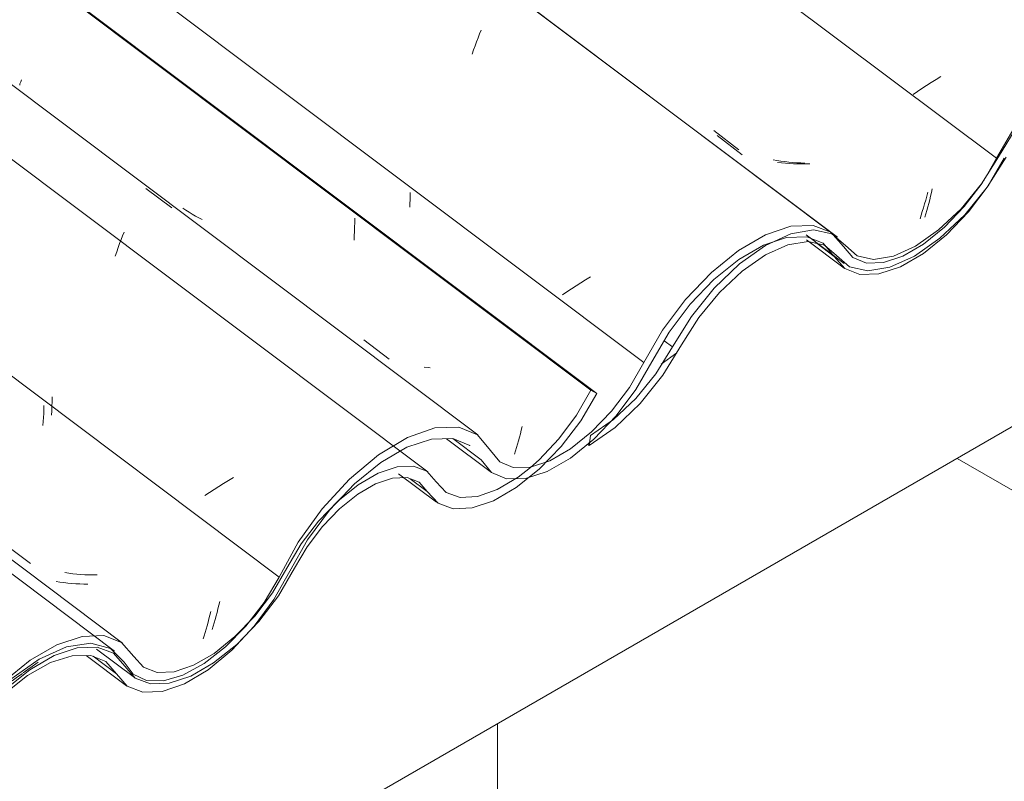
# Model space of a CAD drawing. Header units: metres. Extents: x 6.5 to 21.8, y 0.6 to 11.2.
# Tile 86 of 107: x 17.536 to 17.899, y 5.279 to 5.559. Entities that reach past the tile are written whole.
import ezdxf

# ---------------------------------------------------------------- set-up
doc = ezdxf.new("R2010")
doc.units = ezdxf.units.M
for name, color, linetype, lineweight in [('A-GLAZ-CWMG', 7, 'Continuous', 5), ('A-WALL-PATT', 7, 'Continuous', 5), ('I-WALL', 7, 'Continuous', 5)]:
    doc.layers.add(name, color=color, linetype=linetype, lineweight=lineweight)
pattern_1 = [(35.687, (13.409, 6.161), (0.23241475, 0.22210937), [0.0118, -0.2028, 0.0118, -0.2028, -1.145]), (35.687, (13.409, 6.161), (0.23241475, 0.22210937), [-0.42922, 0.0118, -0.41741, 0.0118, -0.2028, -0.50075]), (35.687, (13.409, 6.161), (0.23241475, 0.22210937), [-1.073, 0.0118, -0.13127, 0.0118, -0.34588]), (137.177, (13.496, 6.251), (-0.1665248, 0.0439601), [0.00654, -0.11229, 0.00654, -0.74603]), (137.177, (13.496, 6.251), (-0.1665248, 0.0439601), [-0.12536, -0.11229, 0.00654, -0.23112, -0.39609]), (137.177, (13.496, 6.251), (-0.1665248, 0.0439601), [-0.47531, 0.00654, -0.11229, 0.00654, -0.27073]), (137.177, (13.496, 6.251), (-0.1665248, 0.0439601), [-0.60067, -0.07268, 0.00654, -0.19151]), (247.064, (13.525, 6.382), (-0.06588675, -0.26606898), [0.0123, -0.21134, 0.0123, -1.404]), (247.064, (13.525, 6.382), (-0.06588675, -0.26606898), [-0.23595, -0.21134, 0.0123, -0.43499, -0.74548]), (247.064, (13.525, 6.382), (-0.06588675, -0.26606898), [-0.89458, 0.0123, -0.21134, 0.0123, -0.50954]), (247.064, (13.525, 6.382), (-0.06588675, -0.26606898), [-1.131, -0.1368, 0.0123, -0.36044])]

# ---------------------------------------------------------------- blocks, each defined once
blk = doc.blocks.new('FP_72-ISO_02')
at = {"layer": 'A-GLAZ-CWMG'}
blk.add_line((17.5743, 5.32967), (13.32806, 8.51671), dxfattribs=at)
blk = doc.blocks.new('FP_73-ISO_02')
at = {"layer": 'A-GLAZ-CWMG', "color": 9, "true_color": 0xc0c0c0}
for p, q in [((17.54822, 5.41705), (17.54827, 5.41875)), ((17.54827, 5.41875), (17.54828, 5.42046)), ((17.54805, 5.41365), (17.54815, 5.41535)), ((17.54815, 5.41535), (17.54822, 5.41705)), ((17.531, 5.366), (17.54028, 5.35899)), ((17.55447, 5.35547), (17.55303, 5.35569)), ((17.55592, 5.35528), (17.55447, 5.35547)), ((17.55739, 5.35513), (17.55592, 5.35528)), ((17.55886, 5.35501), (17.55739, 5.35513)), ((17.56034, 5.35492), (17.55886, 5.35501)), ((17.56183, 5.35487), (17.56034, 5.35492)), ((17.56333, 5.35485), (17.56183, 5.35487)), ((17.56484, 5.35486), (17.56333, 5.35485)), ((17.60978, 5.34364), (17.6101, 5.345)), ((17.60911, 5.34099), (17.60945, 5.34231)), ((17.60945, 5.34231), (17.60978, 5.34364)), ((17.60805, 5.33719), (17.60841, 5.33843)), ((17.60841, 5.33843), (17.60877, 5.3397)), ((17.60877, 5.3397), (17.60911, 5.34099)), ((17.60732, 5.33478), (17.60769, 5.33597)), ((17.60769, 5.33597), (17.60805, 5.33719))]:
    blk.add_line(p, q, dxfattribs=at)
blk = doc.blocks.new('FP_74-ISO_02')
at = {"layer": 'A-GLAZ-CWMG'}
blk.add_line((17.68687, 5.3928), (13.32806, 8.66433), dxfattribs=at)
blk = doc.blocks.new('FP_75-ISO_02')
at = {"layer": 'A-GLAZ-CWMG', "color": 9, "true_color": 0xc0c0c0}
for p, q in [((17.6598, 5.48141), (17.65985, 5.48304)), ((17.65985, 5.48304), (17.65987, 5.48466)), ((17.65987, 5.48466), (17.65987, 5.48629)), ((17.65962, 5.47818), (17.65972, 5.47979)), ((17.65972, 5.47979), (17.6598, 5.48141)), ((17.72063, 5.40554), (17.72097, 5.40686)), ((17.72097, 5.40686), (17.72131, 5.40819)), ((17.72131, 5.40819), (17.72163, 5.40954)), ((17.71993, 5.40299), (17.72028, 5.40425)), ((17.72028, 5.40425), (17.72063, 5.40554)), ((17.71884, 5.39934), (17.71921, 5.40053)), ((17.71921, 5.40053), (17.71957, 5.40175)), ((17.71957, 5.40175), (17.71993, 5.40299))]:
    blk.add_line(p, q, dxfattribs=at)
blk = doc.blocks.new('FP_76-ISO_02')
at = {"layer": 'A-GLAZ-CWMG'}
blk.add_line((17.67608, 5.39212), (17.69003, 5.38165), dxfattribs=at)
blk = doc.blocks.new('FP_77-ISO_02')
at = {"layer": 'A-GLAZ-CWMG'}
blk.add_line((17.56469, 5.32752), (17.57861, 5.31707), dxfattribs=at)
blk = doc.blocks.new('Rectangular Mullion - Telha Fibrocimento - Ondulada-1908998-ISO_02')
at = {"layer": 'A-GLAZ-CWMG', "true_color": 0xc0c0c0}
h = blk.add_hatch(dxfattribs=at)
h.set_pattern_fill('FP_6', color=9, style=0, pattern_type=2)
h.set_pattern_definition(pattern_1)
h.paths.add_polyline_path([(16.96431, 4.95099), (16.97529, 4.95907), (16.98456, 4.96836), (16.99176, 4.97746), (17.00503, 4.9986), (17.014, 5.00902), (17.02291, 5.01684), (17.02935, 5.0213), (17.03861, 5.02516), (17.04498, 5.02621), (17.05124, 5.02475), (17.06034, 5.01684), (17.06703, 5.01537), (17.07649, 5.01734), (17.08467, 5.02116), (17.09362, 5.02743), (17.10454, 5.03824), (17.11181, 5.0474), (17.12805, 5.07246), (17.13398, 5.07945), (17.14203, 5.08711), (17.14938, 5.09264), (17.15672, 5.09677), (17.16464, 5.0993), (17.17236, 5.09911), (17.17728, 5.09698), (17.18505, 5.08799), (17.19067, 5.08581), (17.19829, 5.08628), (17.20789, 5.09004), (17.21552, 5.09474), (17.22467, 5.10256), (17.23182, 5.11022), (17.23903, 5.12006), (17.25149, 5.14204), (17.26001, 5.1534), (17.27086, 5.16435), (17.28008, 5.17147), (17.28833, 5.1762), (17.2984, 5.17914), (17.30547, 5.17911), (17.31125, 5.17671), (17.31932, 5.1668), (17.32487, 5.16447), (17.33186, 5.16461), (17.34079, 5.16775), (17.35066, 5.17393), (17.35549, 5.17782), (17.35622, 5.18073), (17.36428, 5.18663), (17.3666, 5.18945), (17.37353, 5.19908), (17.38604, 5.22012), (17.39425, 5.23055), (17.40254, 5.23891), (17.41078, 5.24547), (17.42039, 5.25083), (17.42558, 5.25288), (17.42973, 5.25477), (17.43775, 5.25572), (17.4369, 5.25389), (17.44417, 5.2549), (17.44156, 5.25129), (17.44223, 5.25078), (17.44212, 5.25063), (17.44957, 5.24197), (17.45515, 5.23977), (17.46211, 5.23999), (17.47097, 5.24315), (17.47863, 5.24758), (17.48883, 5.25621), (17.49668, 5.26481), (17.49494, 5.26324), (17.49246, 5.26057), (17.48419, 5.25287), (17.47318, 5.24567), (17.46623, 5.2426), (17.4671, 5.24528), (17.46373, 5.24401), (17.4629, 5.24195), (17.45814, 5.2413), (17.45953, 5.24407), (17.45754, 5.24401), (17.45615, 5.24155), (17.45137, 5.2426), (17.45343, 5.24564), (17.45252, 5.246), (17.45055, 5.24331), (17.44655, 5.24738), (17.44904, 5.25008), (17.44364, 5.25566), (17.43792, 5.25789), (17.42964, 5.25756), (17.42038, 5.25444), (17.41041, 5.24865), (17.40038, 5.24053), (17.38868, 5.22763), (17.38101, 5.21686), (17.36903, 5.19669), (17.36215, 5.18796), (17.35461, 5.18048), (17.34677, 5.17459), (17.33987, 5.17086), (17.3336, 5.16883), (17.32702, 5.16883), (17.32178, 5.17147), (17.31417, 5.18076), (17.30719, 5.18358), (17.29773, 5.183), (17.28833, 5.17974), (17.27539, 5.17147), (17.26688, 5.16435), (17.2565, 5.15298), (17.248, 5.14112), (17.23543, 5.11896), (17.22868, 5.11022), (17.21955, 5.10131), (17.21327, 5.09643), (17.2055, 5.09217), (17.19785, 5.09005), (17.19206, 5.09016), (17.18716, 5.09252), (17.18388, 5.09698), (17.17879, 5.102), (17.17133, 5.10387), (17.1613, 5.102), (17.15248, 5.09805), (17.14133, 5.09004), (17.13189, 5.08102), (17.12274, 5.06964), (17.10894, 5.0474), (17.10143, 5.03824), (17.09289, 5.03026), (17.08422, 5.02431), (17.07516, 5.0206), (17.06915, 5.01961), (17.06311, 5.02094), (17.05381, 5.029), (17.04585, 5.03026), (17.03861, 5.02899), (17.02935, 5.02472), (17.01862, 5.01684), (17.00913, 5.00741), (17.00173, 4.99816), (16.98884, 4.97746), (16.98143, 4.96836), (16.97175, 4.95956), (16.96483, 4.95472)])
h.paths.add_polyline_path([(17.50209, 5.27198), (17.50209, 5.27263), (17.50019, 5.27304)])
h.paths.add_polyline_path([(17.52292, 5.30678), (17.52292, 5.30413), (17.52821, 5.30966)])
h.paths.add_polyline_path([(17.53306, 5.31647), (17.53157, 5.31303), (17.53679, 5.31725)])
h.paths.add_polyline_path([(17.50066, 5.27425), (17.50625, 5.28261), (17.50853, 5.28301), (17.50649, 5.28349), (17.51448, 5.29628), (17.52239, 5.30358), (17.52151, 5.30503), (17.52363, 5.30747), (17.531, 5.31258), (17.5306, 5.31412), (17.53384, 5.31702), (17.54008, 5.3199), (17.5402, 5.32149), (17.54435, 5.32419), (17.55437, 5.32843), (17.56315, 5.3295), (17.56657, 5.32762), (17.57114, 5.32569), (17.57819, 5.31828), (17.57939, 5.31738), (17.57896, 5.31682), (17.58454, 5.31466), (17.58402, 5.3159), (17.59019, 5.31606), (17.59696, 5.31817), (17.60597, 5.32349), (17.61307, 5.32923), (17.61575, 5.33196), (17.61638, 5.32923), (17.62646, 5.34023), (17.63238, 5.34827), (17.64477, 5.36839), (17.65064, 5.37541), (17.65681, 5.38124), (17.66339, 5.38599), (17.66951, 5.38906), (17.6738, 5.39049), (17.67975, 5.39049), (17.6836, 5.389), (17.69061, 5.38124), (17.69622, 5.3792), (17.70316, 5.37951), (17.71241, 5.38295), (17.72012, 5.38755), (17.72416, 5.39079), (17.7231, 5.39088), (17.72449, 5.39446), (17.71837, 5.38984), (17.71035, 5.3856), (17.70515, 5.38378), (17.69774, 5.38378), (17.6936, 5.38525), (17.68531, 5.39351), (17.68075, 5.39489), (17.67476, 5.39445), (17.6676, 5.39183), (17.65982, 5.38705), (17.65301, 5.38124), (17.64847, 5.37581), (17.64111, 5.36532), (17.63594, 5.35626), (17.63293, 5.35404), (17.6287, 5.34717), (17.62072, 5.33728), (17.61572, 5.33209), (17.60597, 5.32472), (17.5994, 5.32118), (17.59327, 5.31913), (17.58638, 5.31913), (17.58197, 5.32081), (17.57391, 5.32996), (17.56648, 5.33244), (17.55922, 5.33214), (17.55006, 5.32908), (17.5402, 5.32338), (17.53027, 5.31537), (17.52084, 5.30553), (17.51186, 5.2934), (17.50247, 5.27735)])
h.paths.add_polyline_path([(17.51485, 5.2936), (17.52031, 5.30082), (17.51377, 5.2954), (17.51438, 5.2944)])
h.paths.add_polyline_path([(17.61615, 5.33236), (17.61971, 5.33598), (17.62178, 5.33593), (17.61765, 5.33331)])
h.paths.add_polyline_path([(17.62316, 5.3368), (17.62387, 5.33851), (17.62406, 5.33764), (17.6237, 5.33714)])
h.paths.add_polyline_path([(17.72794, 5.39382), (17.73816, 5.40498), (17.74448, 5.41371), (17.74922, 5.42166), (17.74689, 5.42272), (17.73951, 5.41076), (17.73254, 5.40217), (17.72624, 5.39589), (17.72466, 5.3946), (17.7279, 5.39565), (17.72793, 5.39459)])
at = {"layer": 'A-GLAZ-CWMG'}
for p, q in [((17.74922, 5.42166), (13.32806, 8.73999)), ((17.74701, 5.42293), (13.32806, 8.73959)), ((17.74922, 5.42166), (17.74701, 5.42293)), ((17.68664, 5.38553), (17.68036, 5.39025))]:
    blk.add_line(p, q, dxfattribs=at)
for points in [[(17.68664, 5.38553, 0), (17.69061, 5.38124, 0), (17.69622, 5.3792, 0), (17.70316, 5.37951, 0), (17.71106, 5.38217, 0), (17.71947, 5.38703, 0), (17.72794, 5.39382, 0), (17.73601, 5.40217, 0), (17.74324, 5.41162, 0), (17.74922, 5.42166, 0)], [(17.74701, 5.42293, 0), (17.7417, 5.41371, 0), (17.73519, 5.40498, 0), (17.72786, 5.39722, 0), (17.72468, 5.3944, 0)], [(17.68996, 5.38917, 0), (17.68652, 5.39305, 0), (17.68161, 5.39493, 0), (17.6755, 5.39469, 0), (17.66853, 5.39236, 0), (17.66109, 5.38807, 0), (17.65361, 5.38205, 0), (17.64649, 5.37465, 0), (17.64013, 5.36627, 0), (17.6349, 5.35738, 0)], [(17.72466, 5.39439, 0), (17.72012, 5.39088, 0), (17.71241, 5.38631, 0), (17.70515, 5.38378, 0), (17.69876, 5.38342, 0), (17.6936, 5.38525, 0), (17.68996, 5.38917, 0)], [(17.6377, 5.35728, 0), (17.64234, 5.36518, 0), (17.64799, 5.37264, 0), (17.65432, 5.37924, 0), (17.66098, 5.3846, 0), (17.6676, 5.38842, 0), (17.6738, 5.39049, 0), (17.67923, 5.39068, 0), (17.6836, 5.389, 0), (17.68664, 5.38553, 0)], [(17.57506, 5.32125, 0), (17.57896, 5.31682, 0), (17.58454, 5.31466, 0), (17.59148, 5.31491, 0), (17.5994, 5.31753, 0), (17.60786, 5.3224, 0), (17.61638, 5.32923, 0), (17.62449, 5.33764, 0), (17.63173, 5.34717, 0), (17.6377, 5.35728, 0)], [(17.6349, 5.35738, 0), (17.62954, 5.34827, 0), (17.62302, 5.33968, 0), (17.61572, 5.33209, 0), (17.60804, 5.32592, 0), (17.60042, 5.32152, 0), (17.59327, 5.31913, 0), (17.58701, 5.31889, 0), (17.58197, 5.32081, 0), (17.57844, 5.32478, 0)], [(17.57844, 5.32478, 0), (17.57391, 5.32996, 0), (17.56741, 5.33247, 0), (17.55931, 5.33217, 0), (17.55006, 5.32908, 0), (17.5402, 5.32338, 0), (17.53027, 5.31537, 0), (17.52084, 5.30553, 0), (17.51244, 5.2944, 0), (17.50554, 5.2826, 0)], [(17.5084, 5.28263, 0), (17.51471, 5.2934, 0), (17.52239, 5.30358, 0), (17.531, 5.31258, 0), (17.54008, 5.3199, 0), (17.54909, 5.32512, 0), (17.55754, 5.32795, 0), (17.56495, 5.32824, 0), (17.57091, 5.32596, 0), (17.57506, 5.32125, 0)]]:
    blk.add_polyline3d(points, dxfattribs=at)
for name in ['FP_72-ISO_02', 'FP_74-ISO_02', 'FP_75-ISO_02', 'FP_73-ISO_02', 'FP_76-ISO_02', 'FP_77-ISO_02']:
    blk.add_blockref(name, (0, 0), dxfattribs=at)
blk = doc.blocks.new('FP_80-ISO_02')
at = {"layer": 'A-GLAZ-CWMG'}
blk.add_line((17.69376, 5.40501), (17.71033, 5.39257), dxfattribs=at)
blk = doc.blocks.new('FP_81-ISO_02')
at = {"layer": 'A-GLAZ-CWMG'}
blk.add_line((17.56081, 5.32516), (17.57567, 5.314), dxfattribs=at)
blk = doc.blocks.new('FP_86-ISO_02')
at = {"layer": 'A-GLAZ-CWMG'}
blk.add_line((17.57131, 5.32678), (13.32806, 8.51158), dxfattribs=at)
blk = doc.blocks.new('FP_87-ISO_02')
at = {"layer": 'A-GLAZ-CWMG', "color": 9, "true_color": 0xc0c0c0}
for p, q in [((17.54511, 5.41286), (17.54517, 5.41434)), ((17.54517, 5.41434), (17.54521, 5.41582)), ((17.54521, 5.41582), (17.54523, 5.41731)), ((17.54492, 5.4099), (17.54502, 5.41138)), ((17.54502, 5.41138), (17.54511, 5.41286)), ((17.55117, 5.3522), (17.54973, 5.35243)), ((17.55262, 5.35199), (17.55117, 5.3522)), ((17.55408, 5.35182), (17.55262, 5.35199)), ((17.55555, 5.35169), (17.55408, 5.35182)), ((17.55702, 5.35158), (17.55555, 5.35169)), ((17.55851, 5.35151), (17.55702, 5.35158)), ((17.56001, 5.35147), (17.55851, 5.35151)), ((17.56151, 5.35147), (17.56001, 5.35147)), ((17.60648, 5.34), (17.60681, 5.34135)), ((17.6058, 5.33738), (17.60614, 5.33868)), ((17.60614, 5.33868), (17.60648, 5.34)), ((17.60472, 5.33362), (17.60509, 5.33485)), ((17.60509, 5.33485), (17.60544, 5.3361)), ((17.60544, 5.3361), (17.6058, 5.33738)), ((17.60399, 5.33124), (17.60436, 5.33242)), ((17.60436, 5.33242), (17.60472, 5.33362))]:
    blk.add_line(p, q, dxfattribs=at)
blk = doc.blocks.new('FP_88-ISO_02')
at = {"layer": 'A-GLAZ-CWMG'}
blk.add_line((17.70532, 5.40644), (13.32806, 8.69181), dxfattribs=at)
at = {"layer": 'A-GLAZ-CWMG', "color": 9, "true_color": 0xc0c0c0}
for p, q in [((17.58284, 5.4972), (17.59241, 5.49012)), ((17.57374, 5.47839), (17.57427, 5.4798)), ((17.57427, 5.4798), (17.57481, 5.48116)), ((17.57265, 5.47545), (17.57319, 5.47694)), ((17.57319, 5.47694), (17.57374, 5.47839)), ((17.57155, 5.47234), (17.5721, 5.47391)), ((17.5721, 5.47391), (17.57265, 5.47545)), ((17.61153, 5.38856), (17.60975, 5.38746)), ((17.61335, 5.38966), (17.61153, 5.38856)), ((17.6152, 5.39074), (17.61335, 5.38966)), ((17.60627, 5.38523), (17.60458, 5.38411)), ((17.60799, 5.38635), (17.60627, 5.38523)), ((17.60975, 5.38746), (17.60799, 5.38635))]:
    blk.add_line(p, q, dxfattribs=at)
blk = doc.blocks.new('FP_89-ISO_02')
at = {"layer": 'A-GLAZ-CWMG', "color": 9, "true_color": 0xc0c0c0}
for p, q in [((17.53634, 5.53539), (17.53637, 5.53556)), ((17.53634, 5.53526), (17.53634, 5.53539)), ((17.53637, 5.53556), (17.53642, 5.53576)), ((17.53642, 5.53576), (17.5365, 5.536)), ((17.5365, 5.536), (17.53659, 5.53628)), ((17.53659, 5.53628), (17.53671, 5.53659)), ((17.53671, 5.53659), (17.53685, 5.53694)), ((17.53685, 5.53694), (17.537, 5.53732)), ((17.68029, 5.49305), (17.68031, 5.49442)), ((17.68031, 5.49442), (17.68032, 5.4958)), ((17.6802, 5.4903), (17.68025, 5.49167)), ((17.68025, 5.49167), (17.68029, 5.49305)), ((17.59762, 5.48922), (17.59648, 5.49001)), ((17.59877, 5.48846), (17.59762, 5.48922)), ((17.59995, 5.48774), (17.59877, 5.48846)), ((17.60115, 5.48705), (17.59995, 5.48774)), ((17.60238, 5.4864), (17.60115, 5.48705)), ((17.60362, 5.48578), (17.60238, 5.4864)), ((17.66327, 5.44142), (17.67255, 5.4344)), ((17.68691, 5.43126), (17.68546, 5.43144)), ((17.68774, 5.43117), (17.68691, 5.43126))]:
    blk.add_line(p, q, dxfattribs=at)
blk = doc.blocks.new('FP_90-ISO_02')
at = {"layer": 'A-GLAZ-CWMG'}
blk.add_line((17.83587, 5.48084), (13.32806, 8.8642), dxfattribs=at)
at = {"layer": 'A-GLAZ-CWMG', "color": 9, "true_color": 0xc0c0c0}
for p, q in [((17.70594, 5.55421), (17.70648, 5.55557)), ((17.70485, 5.55135), (17.7054, 5.55281)), ((17.7054, 5.55281), (17.70594, 5.55421)), ((17.70319, 5.54673), (17.70374, 5.54832)), ((17.70374, 5.54832), (17.7043, 5.54986)), ((17.7043, 5.54986), (17.70485, 5.55135)), ((17.7415, 5.46136), (17.73978, 5.46025)), ((17.74325, 5.46247), (17.7415, 5.46136)), ((17.74503, 5.46357), (17.74325, 5.46247)), ((17.74685, 5.46466), (17.74503, 5.46357)), ((17.7381, 5.45913), (17.73645, 5.458)), ((17.73978, 5.46025), (17.7381, 5.45913))]:
    blk.add_line(p, q, dxfattribs=at)
blk = doc.blocks.new('FP_91-ISO_02')
at = {"layer": 'A-GLAZ-CWMG', "color": 9, "true_color": 0xc0c0c0}
for p, q in [((17.79353, 5.51673), (17.80281, 5.5097)), ((17.81723, 5.5067), (17.81577, 5.50687)), ((17.81869, 5.50655), (17.81723, 5.5067)), ((17.82017, 5.50644), (17.81869, 5.50655)), ((17.82166, 5.50637), (17.82017, 5.50644)), ((17.82315, 5.50633), (17.82166, 5.50637)), ((17.82465, 5.50631), (17.82315, 5.50633)), ((17.82616, 5.50633), (17.82465, 5.50631)), ((17.82767, 5.50639), (17.82616, 5.50633)), ((17.87192, 5.49305), (17.87224, 5.4944)), ((17.87224, 5.4944), (17.87256, 5.49576)), ((17.87256, 5.49576), (17.87287, 5.49714)), ((17.87089, 5.48915), (17.87124, 5.49043)), ((17.87124, 5.49043), (17.87158, 5.49173)), ((17.87158, 5.49173), (17.87192, 5.49305)), ((17.87017, 5.48667), (17.87053, 5.4879)), ((17.87053, 5.4879), (17.87089, 5.48915))]:
    blk.add_line(p, q, dxfattribs=at)
blk = doc.blocks.new('FP_92-ISO_02')
at = {"layer": 'A-GLAZ-CWMG', "color": 9, "true_color": 0xc0c0c0}
for p, q in [((17.87426, 5.53743), (17.87249, 5.53633)), ((17.87606, 5.53852), (17.87426, 5.53743)), ((17.86907, 5.5341), (17.8674, 5.53298)), ((17.87076, 5.53521), (17.86907, 5.5341)), ((17.87249, 5.53633), (17.87076, 5.53521)), ((17.8674, 5.53298), (17.86578, 5.53185))]:
    blk.add_line(p, q, dxfattribs=at)
blk = doc.blocks.new('FP_98-ISO_02')
at = {"layer": 'A-GLAZ-CWMG'}
blk.add_line((17.82646, 5.47834), (17.84035, 5.46792), dxfattribs=at)
blk = doc.blocks.new('Rectangular Mullion - Telha Fibrocimento - Ondulada-V79-ISO_02')
at = {"layer": 'A-GLAZ-CWMG', "true_color": 0xc0c0c0}
h = blk.add_hatch(dxfattribs=at)
h.set_pattern_fill('FP_6', color=9, style=0, pattern_type=2)
h.set_pattern_definition(pattern_1)
h.paths.add_polyline_path([(17.35534, 5.17675), (17.36544, 5.184), (17.37559, 5.19412), (17.38279, 5.20322), (17.39606, 5.22436), (17.40503, 5.23478), (17.41394, 5.2426), (17.42039, 5.24706), (17.42992, 5.25097), (17.43634, 5.2519), (17.44235, 5.25097), (17.44246, 5.25114), (17.44155, 5.25129), (17.44417, 5.2549), (17.44285, 5.25503), (17.4369, 5.25389), (17.43792, 5.2562), (17.42899, 5.25445), (17.41941, 5.24979), (17.40899, 5.24197), (17.40038, 5.23344), (17.39258, 5.22362), (17.37847, 5.20151), (17.37013, 5.19191), (17.36358, 5.18588), (17.35586, 5.18048)])
h.paths.add_polyline_path([(17.50209, 5.27198), (17.50085, 5.27316), (17.5023, 5.27254)])
h.paths.add_polyline_path([(17.45806, 5.24113), (17.4629, 5.24195), (17.4638, 5.2442), (17.4671, 5.24528), (17.46641, 5.2426), (17.4757, 5.24692), (17.48634, 5.25478), (17.49557, 5.264), (17.50302, 5.27345), (17.5169, 5.2954), (17.52341, 5.30358), (17.53306, 5.31288), (17.5402, 5.31829), (17.54909, 5.32296), (17.55567, 5.32506), (17.56339, 5.32487), (17.56878, 5.32219), (17.57597, 5.31379), (17.5817, 5.31157), (17.58932, 5.31204), (17.59892, 5.3158), (17.60804, 5.32173), (17.61655, 5.32923), (17.61638, 5.32923), (17.61572, 5.33193), (17.61058, 5.32708), (17.60308, 5.32152), (17.59653, 5.31793), (17.58888, 5.31581), (17.58406, 5.3158), (17.58454, 5.31466), (17.57896, 5.31682), (17.57956, 5.31762), (17.57756, 5.31841), (17.57091, 5.32596), (17.56495, 5.32824), (17.56236, 5.32963), (17.55233, 5.32776), (17.54289, 5.32338), (17.54013, 5.32144), (17.54008, 5.3199), (17.53306, 5.31647), (17.53064, 5.31397), (17.531, 5.31258), (17.52239, 5.30612), (17.52137, 5.30486), (17.52239, 5.30358), (17.51377, 5.2954), (17.50625, 5.28311), (17.5084, 5.28263), (17.50593, 5.2826), (17.49997, 5.27316), (17.49246, 5.264), (17.48419, 5.25621), (17.47525, 5.25007), (17.46619, 5.24636), (17.46018, 5.24537), (17.45414, 5.2467), (17.44655, 5.25296), (17.44904, 5.25008), (17.44655, 5.24679), (17.45055, 5.24331), (17.45252, 5.246), (17.45324, 5.24537), (17.45182, 5.2425), (17.45615, 5.24155), (17.45806, 5.24402), (17.4595, 5.24401), (17.45814, 5.24128)])
h.paths.add_polyline_path([(17.51485, 5.2936), (17.51377, 5.2954), (17.52031, 5.30082), (17.51514, 5.29397)])
h.paths.add_polyline_path([(17.52261, 5.30382), (17.52292, 5.30678), (17.52821, 5.30966), (17.52282, 5.30403)])
h.paths.add_polyline_path([(17.53157, 5.31303), (17.53306, 5.31647), (17.53679, 5.31725), (17.53244, 5.31374)])
h.paths.add_polyline_path([(17.61615, 5.33236), (17.62178, 5.33593), (17.61971, 5.33598)])
h.paths.add_polyline_path([(17.62316, 5.3368), (17.62428, 5.33794), (17.62387, 5.33851), (17.62351, 5.33764)])
h.paths.add_polyline_path([(17.62072, 5.33728), (17.62449, 5.34162), (17.63141, 5.35146), (17.63338, 5.35481), (17.63608, 5.3565), (17.6426, 5.3679), (17.65301, 5.38124), (17.66189, 5.39011), (17.67168, 5.39756), (17.68047, 5.40233), (17.68943, 5.4049), (17.6965, 5.40487), (17.70228, 5.40247), (17.71035, 5.39256), (17.7159, 5.39023), (17.71914, 5.3903), (17.72217, 5.39256), (17.72463, 5.39459), (17.71837, 5.39446), (17.71281, 5.39723), (17.70515, 5.40655), (17.69822, 5.40934), (17.68876, 5.40876), (17.67761, 5.40445), (17.66853, 5.39899), (17.65791, 5.39011), (17.64649, 5.37728), (17.63903, 5.36688), (17.62646, 5.34472), (17.62167, 5.33852)])
h.paths.add_polyline_path([(17.72289, 5.39037), (17.73237, 5.39383), (17.7417, 5.3997), (17.74652, 5.40358), (17.74725, 5.4065), (17.75531, 5.41239), (17.75763, 5.41521), (17.76402, 5.4239), (17.77707, 5.44588), (17.78528, 5.45631), (17.79357, 5.46467), (17.80181, 5.47124), (17.81142, 5.47659), (17.81469, 5.47775), (17.82076, 5.48053), (17.82878, 5.48148), (17.82793, 5.47966), (17.8352, 5.48067), (17.83259, 5.47705), (17.83326, 5.47654), (17.83315, 5.47639), (17.8406, 5.46773), (17.8465, 5.46554), (17.85314, 5.46575), (17.862, 5.46891), (17.86966, 5.47334), (17.87986, 5.48197), (17.88771, 5.49057), (17.88597, 5.489), (17.88349, 5.48633), (17.87522, 5.47863), (17.86421, 5.47143), (17.85722, 5.46826), (17.85813, 5.47104), (17.85476, 5.46977), (17.85393, 5.46771), (17.84917, 5.46706), (17.85056, 5.46983), (17.84857, 5.46977), (17.84718, 5.46731), (17.8424, 5.46836), (17.84446, 5.47141), (17.84355, 5.47177), (17.84158, 5.46907), (17.83758, 5.47314), (17.84007, 5.47584), (17.83467, 5.48142), (17.82895, 5.48365), (17.82067, 5.48332), (17.81141, 5.4802), (17.80144, 5.47441), (17.79141, 5.46629), (17.77971, 5.45339), (17.77204, 5.44263), (17.76006, 5.42245), (17.75318, 5.41373), (17.74564, 5.40624), (17.73946, 5.4013), (17.72881, 5.39472), (17.72794, 5.39408), (17.72786, 5.39564), (17.72458, 5.39446), (17.7231, 5.39088)])
h.paths.add_polyline_path([(17.89312, 5.49774), (17.89312, 5.49839), (17.89122, 5.4988)])
h.paths.add_polyline_path([(17.91395, 5.53254), (17.91395, 5.5299), (17.91924, 5.53542)])
h.paths.add_polyline_path([(17.92409, 5.54223), (17.9226, 5.53879), (17.92782, 5.54301), (17.92574, 5.54258)])
h.paths.add_polyline_path([(17.89169, 5.50001), (17.89728, 5.50837), (17.89956, 5.50877), (17.89728, 5.50887), (17.90551, 5.52204), (17.91342, 5.52934), (17.91254, 5.53079), (17.91466, 5.53323), (17.92203, 5.53834), (17.92163, 5.53988), (17.92487, 5.54278), (17.93111, 5.54566), (17.93123, 5.54725), (17.93538, 5.54995), (17.9454, 5.55419), (17.95418, 5.55526), (17.9576, 5.55338), (17.96194, 5.55172), (17.96922, 5.54404), (17.97042, 5.54314), (17.96999, 5.54258), (17.97557, 5.54042), (17.97505, 5.54166), (17.98122, 5.54182), (17.98799, 5.54393), (17.9956, 5.54816), (18.0041, 5.55499), (18.00678, 5.55772), (18.00741, 5.55499), (18.01749, 5.56599), (18.02341, 5.57403), (18.0358, 5.59415), (18.04167, 5.60117), (18.04784, 5.607), (18.05442, 5.61175), (18.06054, 5.61482), (18.06483, 5.61625), (18.07078, 5.61625), (18.07463, 5.61476), (18.08164, 5.607), (18.08725, 5.60496), (18.09419, 5.60527), (18.10344, 5.60871), (18.11115, 5.61331), (18.11519, 5.61655), (18.11413, 5.61664), (18.11552, 5.62022), (18.1094, 5.6156), (18.10138, 5.61136), (18.09618, 5.60954), (18.08877, 5.60954), (18.08463, 5.61101), (18.07634, 5.61928), (18.07178, 5.62065), (18.0658, 5.62021), (18.05863, 5.61759), (18.05085, 5.61281), (18.04404, 5.607), (18.0395, 5.60157), (18.03214, 5.59108), (18.0269, 5.58198), (18.02396, 5.5798), (18.01973, 5.57293), (18.01175, 5.56305), (18.00675, 5.55785), (17.99878, 5.55151), (17.99043, 5.54694), (17.9843, 5.54489), (17.97741, 5.54489), (17.973, 5.54657), (17.96494, 5.55572), (17.95751, 5.5582), (17.95025, 5.55791), (17.94109, 5.55484), (17.93123, 5.54914), (17.9213, 5.54113), (17.91187, 5.53129), (17.90289, 5.51916), (17.8935, 5.50311)])
h.paths.add_polyline_path([(17.90588, 5.51936), (17.91134, 5.52658), (17.9048, 5.52116), (17.90541, 5.52016)])
h.paths.add_polyline_path([(18.00718, 5.55812), (18.01074, 5.56175), (18.01281, 5.56169), (18.00868, 5.55907)])
h.paths.add_polyline_path([(18.01419, 5.56256), (18.0149, 5.56427), (18.01509, 5.5634), (18.01473, 5.5629)])
h.paths.add_polyline_path([(18.11897, 5.61958), (18.12919, 5.63074), (18.13551, 5.63947), (18.14025, 5.64742), (18.13792, 5.64848), (18.13049, 5.63647), (18.12357, 5.62793), (18.11664, 5.62113), (18.11569, 5.62036), (18.11894, 5.62113), (18.11896, 5.62035)])
at = {"layer": 'A-GLAZ-CWMG'}
for p, q in [((17.89657, 5.50837), (13.32806, 8.93728)), ((17.76652, 5.4331), (13.32806, 8.76441)), ((17.63203, 5.35404), (13.32806, 8.5844)), ((17.89657, 5.50837), (17.89173, 5.49999)), ((17.83673, 5.47223), (17.83037, 5.477)), ((17.70655, 5.39723), (17.69602, 5.40513)), ((17.572, 5.31841), (17.56338, 5.32488))]:
    blk.add_line(p, q, dxfattribs=at)
for points in [[(17.96947, 5.55055, 0), (17.96494, 5.55572, 0), (17.95844, 5.55823, 0), (17.95034, 5.55793, 0), (17.94109, 5.55484, 0), (17.93123, 5.54914, 0), (17.9213, 5.54113, 0), (17.91187, 5.53129, 0), (17.90347, 5.52016, 0), (17.89657, 5.50837, 0)], [(17.83673, 5.47223, 0), (17.8406, 5.46773, 0), (17.84618, 5.46553, 0), (17.85314, 5.46575, 0), (17.86109, 5.46839, 0), (17.86958, 5.47329, 0), (17.87814, 5.48017, 0), (17.88626, 5.48864, 0), (17.8935, 5.49823, 0), (17.89943, 5.50839, 0)], [(17.89122, 5.49921, 0), (17.88469, 5.49057, 0), (17.87737, 5.48293, 0), (17.86966, 5.47673, 0), (17.862, 5.47232, 0), (17.85483, 5.46996, 0), (17.84857, 5.46977, 0), (17.84355, 5.47177, 0), (17.84007, 5.47584, 0)], [(17.84007, 5.47584, 0), (17.83551, 5.4811, 0), (17.82895, 5.48365, 0), (17.82076, 5.48335, 0), (17.81142, 5.48021, 0), (17.80144, 5.47441, 0), (17.79141, 5.46629, 0), (17.78189, 5.45631, 0), (17.77344, 5.44503, 0), (17.76652, 5.4331, 0)], [(17.7695, 5.43337, 0), (17.77586, 5.44427, 0), (17.78361, 5.45456, 0), (17.79232, 5.46366, 0), (17.80149, 5.47105, 0), (17.8106, 5.47632, 0), (17.81913, 5.47915, 0), (17.8266, 5.4794, 0), (17.83258, 5.47705, 0), (17.83673, 5.47223, 0)], [(17.70655, 5.39723, 0), (17.71035, 5.39256, 0), (17.7159, 5.39023, 0), (17.72289, 5.39037, 0), (17.7309, 5.39298, 0), (17.73946, 5.3979, 0), (17.7481, 5.40485, 0), (17.75629, 5.41342, 0), (17.76356, 5.42311, 0), (17.7695, 5.43337, 0)], [(17.76652, 5.4331, 0), (17.76116, 5.4239, 0), (17.75461, 5.41521, 0), (17.74725, 5.40754, 0), (17.73951, 5.40133, 0), (17.73182, 5.39692, 0), (17.72466, 5.3946, 0)], [(17.70995, 5.40071, 0), (17.7052, 5.40652, 0), (17.69822, 5.40934, 0), (17.68943, 5.40899, 0), (17.67936, 5.4055, 0), (17.66864, 5.39908, 0), (17.65791, 5.39011, 0), (17.64783, 5.37916, 0), (17.63903, 5.36688, 0), (17.63203, 5.35404, 0)], [(17.63594, 5.35626, 0), (17.64252, 5.3678, 0), (17.65064, 5.37874, 0), (17.65982, 5.38843, 0), (17.66951, 5.3963, 0), (17.67914, 5.40189, 0), (17.68816, 5.40487, 0), (17.69602, 5.40507, 0), (17.70228, 5.40247, 0), (17.70231, 5.40244, 0)], [(17.72463, 5.39459, 0), (17.71837, 5.39446, 0), (17.71338, 5.39654, 0), (17.70995, 5.40071, 0)], [(17.572, 5.31841, 0), (17.57597, 5.31379, 0), (17.5817, 5.31157, 0), (17.58888, 5.31189, 0), (17.59706, 5.31471, 0), (17.60579, 5.31987, 0), (17.61453, 5.32708, 0), (17.62278, 5.3359, 0), (17.63006, 5.34582, 0), (17.63594, 5.35626, 0)], [(17.63203, 5.35404, 0), (17.62646, 5.34472, 0), (17.61971, 5.33598, 0), (17.61218, 5.32833, 0), (17.6043, 5.32219, 0), (17.59653, 5.31793, 0), (17.58932, 5.3158, 0), (17.58309, 5.31592, 0), (17.57819, 5.31828, 0), (17.57491, 5.32274, 0)], [(17.57491, 5.32274, 0), (17.56982, 5.32776, 0), (17.56254, 5.32966, 0), (17.55357, 5.32831, 0), (17.54351, 5.32382, 0), (17.53306, 5.31647, 0), (17.52292, 5.30678, 0), (17.51377, 5.2954, 0), (17.50625, 5.28311, 0)], [(17.50903, 5.28299, 0), (17.51514, 5.29312, 0), (17.52249, 5.30264, 0), (17.53069, 5.311, 0), (17.53926, 5.31776, 0), (17.54775, 5.32253, 0), (17.55567, 5.32506, 0), (17.5626, 5.32519, 0), (17.56815, 5.32294, 0), (17.572, 5.31841, 0)]]:
    blk.add_polyline3d(points, dxfattribs=at)
for name in ['FP_92-ISO_02', 'FP_90-ISO_02', 'FP_88-ISO_02', 'FP_91-ISO_02', 'FP_86-ISO_02', 'FP_89-ISO_02', 'FP_87-ISO_02', 'FP_98-ISO_02', 'FP_80-ISO_02', 'FP_81-ISO_02']:
    blk.add_blockref(name, (0, 0), dxfattribs=at)
blk = doc.blocks.new('FP_102-ISO_02')
at = {"layer": 'A-GLAZ-CWMG'}
blk.add_line((17.82631, 5.48016), (17.84042, 5.46957), dxfattribs=at)
blk = doc.blocks.new('FP_103-ISO_02')
at = {"layer": 'A-GLAZ-CWMG'}
blk.add_line((17.83796, 5.47925), (13.32806, 8.86418), dxfattribs=at)
blk = doc.blocks.new('FP_104-ISO_02')
at = {"layer": 'A-GLAZ-CWMG', "color": 9, "true_color": 0xc0c0c0}
for p, q in [((17.7923, 5.51856), (17.80158, 5.51155)), ((17.81559, 5.50756), (17.81416, 5.50783)), ((17.81703, 5.50733), (17.81559, 5.50756)), ((17.81848, 5.50713), (17.81703, 5.50733)), ((17.81994, 5.50696), (17.81848, 5.50713)), ((17.82141, 5.50683), (17.81994, 5.50696)), ((17.8229, 5.50673), (17.82141, 5.50683)), ((17.82439, 5.50666), (17.8229, 5.50673)), ((17.82588, 5.50662), (17.82439, 5.50666)), ((17.87045, 5.49297), (17.87086, 5.49444)), ((17.87086, 5.49444), (17.87125, 5.49595)), ((17.86963, 5.49012), (17.87004, 5.49153)), ((17.87004, 5.49153), (17.87045, 5.49297)), ((17.86835, 5.48608), (17.86878, 5.48739)), ((17.86878, 5.48739), (17.8692, 5.48874)), ((17.8692, 5.48874), (17.86963, 5.49012))]:
    blk.add_line(p, q, dxfattribs=at)
blk = doc.blocks.new('Rectangular Mullion - Telha Fibrocimento - Ondulada-V99-ISO_02')
at = {"layer": 'A-GLAZ-CWMG', "true_color": 0xc0c0c0}
h = blk.add_hatch(dxfattribs=at)
h.set_pattern_fill('FP_6', color=9, style=0, pattern_type=2)
h.set_pattern_definition(pattern_1)
h.paths.add_polyline_path([(17.74637, 5.40252), (17.75735, 5.4106), (17.76662, 5.41988), (17.77382, 5.42898), (17.78673, 5.44968), (17.79606, 5.46054), (17.80497, 5.46836), (17.81142, 5.47282), (17.82095, 5.47673), (17.82737, 5.47766), (17.83338, 5.47673), (17.83349, 5.4769), (17.83258, 5.47706), (17.8352, 5.48067), (17.83388, 5.48079), (17.82793, 5.47966), (17.82895, 5.48196), (17.82002, 5.48021), (17.81044, 5.47555), (17.80002, 5.46773), (17.79141, 5.4592), (17.78361, 5.44938), (17.7695, 5.42727), (17.76116, 5.41768), (17.75461, 5.41165), (17.74689, 5.40624)])
h.paths.add_polyline_path([(17.89312, 5.49774), (17.89188, 5.49892), (17.89333, 5.4983)])
h.paths.add_polyline_path([(17.84909, 5.4669), (17.85393, 5.46771), (17.85483, 5.46996), (17.85813, 5.47104), (17.85722, 5.46826), (17.86673, 5.47268), (17.87737, 5.48054), (17.8866, 5.48976), (17.89405, 5.49921), (17.90793, 5.52116), (17.91444, 5.52934), (17.92409, 5.53864), (17.93273, 5.54489), (17.94012, 5.54872), (17.9467, 5.55082), (17.95442, 5.55063), (17.95981, 5.54795), (17.967, 5.53955), (17.97273, 5.53734), (17.98035, 5.5378), (17.98995, 5.54156), (17.99907, 5.54749), (18.00758, 5.55499), (18.00741, 5.55499), (18.00675, 5.55769), (18.00161, 5.55284), (17.99411, 5.54728), (17.98756, 5.5437), (17.97991, 5.54157), (17.97509, 5.54156), (17.97557, 5.54042), (17.96999, 5.54258), (17.97059, 5.54338), (17.96859, 5.54417), (17.96194, 5.55172), (17.95598, 5.554), (17.95339, 5.55539), (17.94336, 5.55352), (17.93392, 5.54914), (17.93115, 5.54701), (17.93111, 5.54566), (17.92351, 5.54168), (17.92172, 5.53955), (17.92203, 5.53834), (17.91342, 5.53188), (17.9124, 5.53062), (17.91342, 5.52934), (17.9048, 5.52116), (17.89728, 5.50887), (17.89943, 5.50839), (17.89696, 5.50837), (17.891, 5.49892), (17.88349, 5.48976), (17.87522, 5.48197), (17.86628, 5.47584), (17.85722, 5.47213), (17.85121, 5.47113), (17.84517, 5.47247), (17.83758, 5.47872), (17.84007, 5.47584), (17.83758, 5.47256), (17.84158, 5.46907), (17.84355, 5.47177), (17.84427, 5.47113), (17.8424, 5.46836), (17.84718, 5.46731), (17.84909, 5.46978), (17.85053, 5.46977), (17.84982, 5.46836)])
h.paths.add_polyline_path([(17.90588, 5.51936), (17.9048, 5.52116), (17.91134, 5.52658), (17.90617, 5.51973)])
h.paths.add_polyline_path([(17.91364, 5.52958), (17.91395, 5.53254), (17.91924, 5.53542), (17.91385, 5.5298)])
h.paths.add_polyline_path([(17.9226, 5.53879), (17.92409, 5.54223), (17.92727, 5.54256), (17.92347, 5.5395)])
h.paths.add_polyline_path([(18.00718, 5.55812), (18.01281, 5.56169), (18.01074, 5.56175)])
h.paths.add_polyline_path([(18.01419, 5.56256), (18.01531, 5.5637), (18.0149, 5.56427), (18.01454, 5.5634)])
h.paths.add_polyline_path([(18.01175, 5.56305), (18.01552, 5.56738), (18.02244, 5.57722), (18.02441, 5.58057), (18.02697, 5.58202), (18.03355, 5.59356), (18.04404, 5.607), (18.05292, 5.61588), (18.06271, 5.62332), (18.0715, 5.62809), (18.08046, 5.63066), (18.08753, 5.63063), (18.09331, 5.62823), (18.10138, 5.61832), (18.10693, 5.61599), (18.11017, 5.61606), (18.1132, 5.61832), (18.11566, 5.62035), (18.1094, 5.62022), (18.10384, 5.62299), (18.09623, 5.63228), (18.08925, 5.6351), (18.07979, 5.63452), (18.06864, 5.63021), (18.05956, 5.62475), (18.04894, 5.61588), (18.03752, 5.60304), (18.03006, 5.59265), (18.01749, 5.57048), (18.0127, 5.56428)])
h.paths.add_polyline_path([(18.11392, 5.61614), (18.12339, 5.61958), (18.13273, 5.62546), (18.13755, 5.62934), (18.13828, 5.63226), (18.14716, 5.63901), (18.14867, 5.64098), (18.15505, 5.64966), (18.1681, 5.67164), (18.17723, 5.68302), (18.1846, 5.69043), (18.19284, 5.697), (18.20245, 5.70235), (18.20729, 5.70424), (18.21179, 5.70629), (18.21981, 5.70724), (18.21896, 5.70542), (18.22623, 5.70643), (18.22362, 5.70281), (18.22429, 5.7023), (18.22418, 5.70215), (18.23163, 5.69349), (18.23721, 5.69129), (18.24417, 5.69151), (18.25303, 5.69467), (18.26069, 5.6991), (18.27089, 5.70773), (18.27874, 5.71633), (18.277, 5.71476), (18.27452, 5.71209), (18.26625, 5.70439), (18.25524, 5.69719), (18.24829, 5.69412), (18.24916, 5.69681), (18.24579, 5.69553), (18.24496, 5.69347), (18.2402, 5.69282), (18.24159, 5.69559), (18.2396, 5.69553), (18.23821, 5.69307), (18.23343, 5.69412), (18.23549, 5.69717), (18.23458, 5.69753), (18.23261, 5.69483), (18.22861, 5.6989), (18.2311, 5.7016), (18.2257, 5.70719), (18.21998, 5.70941), (18.2117, 5.70908), (18.20171, 5.70554), (18.19247, 5.70018), (18.18244, 5.69205), (18.17074, 5.67915), (18.16307, 5.66839), (18.15109, 5.64821), (18.14421, 5.63949), (18.13667, 5.63201), (18.13049, 5.62706), (18.11984, 5.62048), (18.11897, 5.61984), (18.11889, 5.6214), (18.11561, 5.62022), (18.11413, 5.61664)])
h.paths.add_polyline_path([(18.28415, 5.7235), (18.28415, 5.72415), (18.28225, 5.72456)])
h.paths.add_polyline_path([(18.30498, 5.7583), (18.30498, 5.75566), (18.31027, 5.76118)])
h.paths.add_polyline_path([(18.31512, 5.768), (18.31363, 5.76455), (18.31885, 5.76877)])
h.paths.add_polyline_path([(18.28272, 5.72577), (18.28831, 5.73413), (18.29059, 5.73453), (18.28831, 5.73463), (18.29654, 5.7478), (18.30445, 5.7551), (18.30357, 5.75655), (18.30569, 5.75899), (18.31306, 5.7641), (18.31266, 5.76564), (18.3159, 5.76854), (18.32214, 5.77142), (18.32226, 5.77301), (18.32756, 5.77622), (18.33644, 5.77996), (18.34521, 5.78102), (18.34863, 5.77914), (18.35297, 5.77748), (18.36025, 5.7698), (18.36145, 5.7689), (18.36102, 5.76834), (18.3666, 5.76618), (18.36608, 5.76743), (18.37225, 5.76758), (18.37902, 5.76969), (18.38769, 5.77474), (18.39513, 5.78075), (18.39781, 5.78348), (18.39844, 5.78075), (18.40852, 5.79175), (18.41444, 5.7998), (18.42683, 5.81991), (18.4327, 5.82693), (18.43887, 5.83276), (18.44545, 5.83751), (18.45157, 5.84058), (18.45586, 5.84201), (18.46181, 5.84201), (18.46566, 5.84052), (18.47267, 5.83276), (18.47828, 5.83072), (18.48522, 5.83104), (18.49447, 5.83447), (18.50218, 5.83908), (18.50622, 5.84231), (18.50516, 5.8424), (18.50655, 5.84598), (18.50043, 5.84136), (18.49241, 5.83712), (18.48721, 5.8353), (18.4798, 5.8353), (18.47566, 5.83677), (18.46737, 5.84504), (18.46281, 5.84642), (18.45683, 5.84597), (18.44966, 5.84335), (18.44097, 5.83784), (18.4345, 5.83216), (18.43053, 5.82733), (18.42317, 5.81684), (18.418, 5.80778), (18.41499, 5.80556), (18.41076, 5.79869), (18.40278, 5.78881), (18.39778, 5.78361), (18.38769, 5.77605), (18.38146, 5.7727), (18.37533, 5.77065), (18.36844, 5.77065), (18.36403, 5.77233), (18.35597, 5.78148), (18.34854, 5.78396), (18.34128, 5.78367), (18.33212, 5.78061), (18.32226, 5.7749), (18.31233, 5.7669), (18.3029, 5.75705), (18.29392, 5.74493), (18.28453, 5.72887)])
h.paths.add_polyline_path([(18.29691, 5.74512), (18.30237, 5.75235), (18.29583, 5.74692), (18.29644, 5.74592)])
h.paths.add_polyline_path([(18.39821, 5.78388), (18.40177, 5.78751), (18.40384, 5.78745), (18.39971, 5.78483)])
h.paths.add_polyline_path([(18.40522, 5.78832), (18.40598, 5.78996), (18.40612, 5.78917), (18.40576, 5.78866)])
h.paths.add_polyline_path([(18.51, 5.84534), (18.52022, 5.8565), (18.52654, 5.86523), (18.53128, 5.87319), (18.52902, 5.87437), (18.52152, 5.86223), (18.5146, 5.85369), (18.50795, 5.84713), (18.50672, 5.84612), (18.50996, 5.84717), (18.50999, 5.84611)])
h = blk.add_hatch(dxfattribs=at)
h.set_pattern_fill('FP_10', color=9, style=0, pattern_type=2)
h.set_pattern_definition([(330, (17.732, 9.338), (0.2298954, -0.0663695), [0.01095, -0.18814, 0.01095, -0.18814, -1.062]), (330, (17.732, 9.338), (0.2298954, -0.0663695), [-0.39819, 0.01095, -0.38724, 0.01095, -0.18814, -0.46455]), (330, (17.732, 9.338), (0.2298954, -0.0663695), [-0.99547, 0.01095, -0.12178, 0.01095, -0.32087]), (111.206, (17.818, 9.322), (-0.1647206, 0.291817), [0.01311, -0.22522, 0.01311, -1.496]), (111.206, (17.818, 9.322), (-0.1647206, 0.291817), [-0.25144, -0.22522, 0.01311, -0.46356, -0.79444]), (111.206, (17.818, 9.322), (-0.1647206, 0.291817), [-0.95333, 0.01311, -0.22522, 0.01311, -0.543]), (111.206, (17.818, 9.322), (-0.1647206, 0.291817), [-1.205, -0.14578, 0.01311, -0.38411]), (234.896, (17.847, 9.438), (-0.0651715, -0.2254494), [0.00825, -0.14167, 0.00825, -0.94122]), (234.896, (17.847, 9.438), (-0.0651715, -0.2254494), [-0.15816, -0.14167, 0.00825, -0.29159, -0.49972]), (234.896, (17.847, 9.438), (-0.0651715, -0.2254494), [-0.59966, 0.00825, -0.14167, 0.00825, -0.34156]), (234.896, (17.847, 9.438), (-0.0651715, -0.2254494), [-0.75782, -0.0917, 0.00825, -0.24161])])
h.paths.add_polyline_path([(17.74637, 5.40252), (17.74652, 5.40358), (17.74576, 5.40297)])
at = {"layer": 'A-GLAZ-CWMG'}
for p, q in [((17.77707, 5.43885), (17.77403, 5.44113)), ((17.74689, 5.40624), (17.74637, 5.40252)), ((17.74637, 5.40252), (17.74576, 5.40297))]:
    blk.add_line(p, q, dxfattribs=at)
for points in [[(17.96594, 5.54851, 0), (17.96085, 5.55352, 0), (17.95357, 5.55542, 0), (17.9446, 5.55407, 0), (17.93454, 5.54958, 0), (17.92409, 5.54223, 0), (17.91395, 5.53254, 0), (17.9048, 5.52116, 0), (17.89728, 5.50887, 0)], [(17.83758, 5.47256, 0), (17.8424, 5.46836, 0), (17.84909, 5.4669, 0), (17.85722, 5.46826, 0), (17.86628, 5.47236, 0), (17.87568, 5.47895, 0), (17.88482, 5.48759, 0), (17.89312, 5.49774, 0), (17.90006, 5.50875, 0)], [(17.89728, 5.50887, 0), (17.891, 5.49892, 0), (17.88349, 5.48976, 0), (17.87522, 5.48197, 0), (17.86673, 5.47604, 0), (17.85855, 5.47235, 0), (17.85121, 5.47113, 0), (17.84517, 5.47247, 0), (17.84082, 5.47627, 0)], [(17.84082, 5.47627, 0), (17.83587, 5.48053, 0), (17.82901, 5.48197, 0), (17.82067, 5.48051, 0), (17.81141, 5.47624, 0), (17.80181, 5.46944, 0), (17.79249, 5.46054, 0), (17.78407, 5.45012, 0), (17.77707, 5.43885, 0)], [(17.78033, 5.43962, 0), (17.78673, 5.44968, 0), (17.79435, 5.45893, 0), (17.80273, 5.4668, 0), (17.81133, 5.47278, 0), (17.8196, 5.47651, 0), (17.82704, 5.47774, 0), (17.83316, 5.47639, 0), (17.83758, 5.47256, 0)], [(17.74637, 5.40252, 0), (17.7559, 5.40921, 0), (17.76514, 5.41804, 0), (17.77347, 5.42842, 0), (17.78033, 5.43962, 0)], [(17.77707, 5.43885, 0), (17.7709, 5.42898, 0), (17.76349, 5.41988, 0), (17.75531, 5.41213, 0), (17.74689, 5.40624, 0)]]:
    blk.add_polyline3d(points, dxfattribs=at)
for name in ['FP_103-ISO_02', 'FP_104-ISO_02', 'FP_102-ISO_02']:
    blk.add_blockref(name, (0, 0), dxfattribs=at)

msp = doc.modelspace()

# ---------------------------------------------------------------- hatches: boundary and pattern name
at = {"layer": 'A-WALL-PATT', "true_color": 0x808080}
h = msp.add_hatch(dxfattribs=at)
h.set_pattern_fill('FP_24', color=8, style=0, pattern_type=2)
h.set_pattern_definition([(330, (18.278, 4.679), (3e-06, 0.244945), []), (90, (18.278, 4.679), (-0.28284, 0.1633), [])])
h.paths.add_polyline_path([(17.60606, 4.83248), (17.61734, 4.84321), (17.60606, 4.84973), (17.60606, 4.83363)])
h.paths.add_polyline_path([(17.9949, 5.08697), (17.9949, 5.46296), (17.66928, 5.27496), (17.78312, 5.20924), (17.78553, 5.21334), (17.78799, 5.21639), (17.79296, 5.22022), (17.79838, 5.22337), (17.80734, 5.22568), (17.82857, 5.22633), (17.8433, 5.22426), (17.86241, 5.21845), (17.87841, 5.20929), (17.89141, 5.19848), (17.90247, 5.18289), (17.908, 5.16907), (17.91005, 5.15236), (17.91005, 5.13596), (17.99174, 5.08879)])
h.paths.add_polyline_path([(17.80871, 5.21186), (17.80766, 5.2118), (17.80855, 5.21184)])
h.paths.add_polyline_path([(17.89605, 5.14404), (17.8956, 5.15687), (17.89368, 5.16962), (17.88691, 5.1821), (17.88242, 5.18734), (17.86889, 5.19908), (17.85381, 5.20683), (17.83588, 5.21171), (17.82338, 5.2128), (17.80697, 5.21145), (17.804, 5.21074), (17.79803, 5.20715), (17.7966, 5.20521), (17.79492, 5.20243), (17.88682, 5.14936)])

# ---------------------------------------------------------------- linework, layer by layer
at = {"layer": 'I-WALL'}
msp.add_line((16.8706, 4.81384), (18.10804, 5.52828), dxfattribs=at)

# ---------------------------------------------------------------- block references
at = {"layer": 'A-GLAZ-CWMG'}
for name in ['Rectangular Mullion - Telha Fibrocimento - Ondulada-V99-ISO_02', 'Rectangular Mullion - Telha Fibrocimento - Ondulada-V79-ISO_02', 'Rectangular Mullion - Telha Fibrocimento - Ondulada-1908998-ISO_02']:
    msp.add_blockref(name, (0, 0), dxfattribs=at)

doc.saveas('drawing.dxf')
